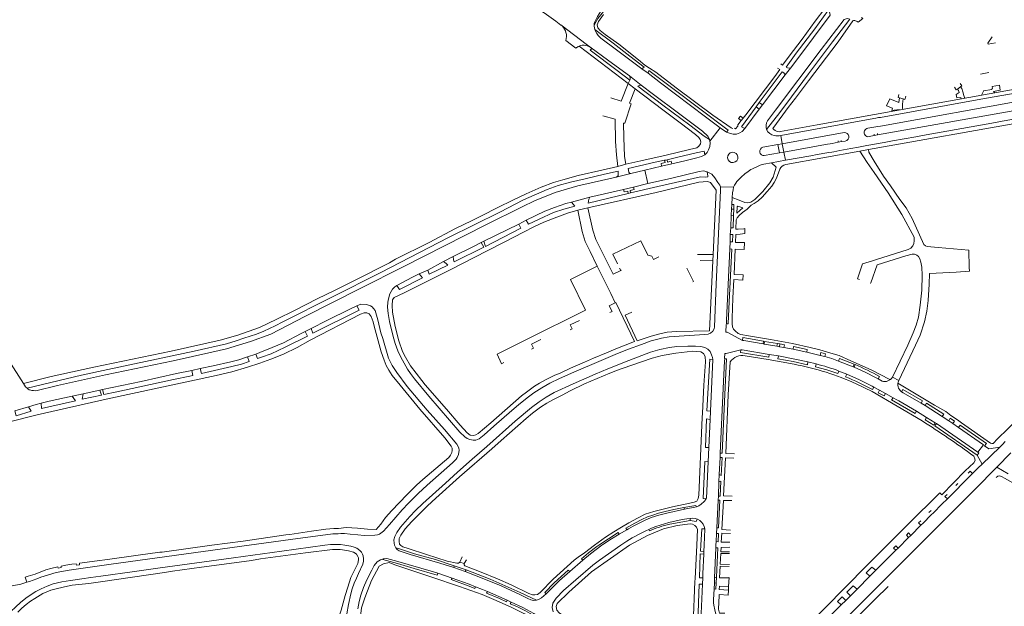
# Model space of a CAD drawing. Extents: x 145000 to 155000, y 457500 to 470000.
# Tile 165 of 256: x 153285 to 153865, y 461964 to 462310. Entities that reach past the tile are written whole.
import ezdxf

# ---------------------------------------------------------------- set-up
doc = ezdxf.new("R2010")
doc.units = 0
doc.header["$LTSCALE"] = 0.2
doc.header["$MEASUREMENT"] = 0
doc.layers.add('kant verharding', color=252, linetype='Continuous', lineweight=0)

msp = doc.modelspace()

# ---------------------------------------------------------------- linework, layer by layer
at = {"layer": 'kant verharding', "lineweight": 0}
for p, q in [((153606.95, 462297.33), (153612.93, 462292.8)), ((153614.78, 462293.94), (153643.64, 462271.92)), ((153655.42, 462277.96), (153651.83, 462280.63)), ((153739.26, 462280.92), (153736.13, 462277)), ((153644.54, 462276.38), (153651.42, 462270.95)), ((153736.13, 462277), (153722.84, 462259.31)), ((153851.11, 462277.39), (153856.06, 462278.35)), ((153643.64, 462271.92), (153644.6, 462273.93)), ((153643.64, 462271.92), (153647.74, 462268.86)), ((153755.01, 462247.58), (153894.06, 462272.69)), ((153837.54, 462268.72), (153839.38, 462270.01)), ((153895.71, 462265.62), (153793.37, 462247.1)), ((153803.5, 462263.49), (153805.68, 462262.84)), ((153851.42, 462262.67), (153872.77, 462266.49)), ((153858.91, 462267.33), (153859.61, 462266.47)), ((153868.3, 462265.67), (153861.33, 462264.41)), ((153719.02, 462258.16), (153720.93, 462260.73)), ((153719.02, 462258.16), (153720.91, 462256.76)), ((153722.84, 462259.31), (153720.91, 462256.76)), ((153720.93, 462260.73), (153722.84, 462259.31)), ((153896.81, 462260.68), (153790.59, 462241.67)), ((153851.42, 462262.67), (153792.23, 462252.02)), ((153710.22, 462250.17), (153711.34, 462251.57)), ((153720.91, 462256.76), (153712.38, 462245.4)), ((153725.24, 462244.81), (153733.08, 462254.92)), ((153725.74, 462249.92), (153730.52, 462256.18)), ((153734.8, 462253.55), (153728.87, 462245.49)), ((153898.79, 462253.35), (153785.3, 462233)), ((153791.15, 462251.87), (153789.57, 462251.52)), ((153792.23, 462252.02), (153791.15, 462251.87)), ((153697.94, 462245.91), (153691.75, 462238.09)), ((153701.56, 462243.27), (153697.94, 462245.91)), ((153733.49, 462243.7), (153755.01, 462247.58)), ((153788.38, 462251.33), (153733.57, 462241.4)), ((153789.47, 462246.34), (153784.91, 462245.6)), ((153789.57, 462251.52), (153788.38, 462251.33)), ((153790.6, 462246.65), (153789.47, 462246.34)), ((153792.19, 462246.9), (153790.6, 462246.65)), ((153793.37, 462247.1), (153792.19, 462246.9)), ((153817.08, 462241.37), (153859.97, 462249.05)), ((153863.83, 462249.7), (153859.97, 462249.05)), ((153863.83, 462249.7), (153869.62, 462250.71)), ((153733.57, 462241.4), (153734.43, 462236.5)), ((153770.84, 462243.04), (153734.43, 462236.5)), ((153785.57, 462240.66), (153788.64, 462241.29)), ((153788.64, 462241.29), (153788.65, 462242.07)), ((153788.64, 462241.29), (153790.59, 462241.67)), ((153790.59, 462241.67), (153790.53, 462242.44)), ((153799.33, 462238.1), (153813.14, 462240.56)), ((153817.08, 462241.37), (153813.14, 462240.56)), ((153691.56, 462239.01), (153691.75, 462238.09)), ((153731.93, 462236.05), (153723.06, 462234.38)), ((153734.43, 462236.5), (153731.93, 462236.05)), ((153732.91, 462231.18), (153731.93, 462236.05)), ((153735.43, 462231.6), (153734.43, 462236.5)), ((153759.87, 462236.02), (153735.43, 462231.6)), ((153761.06, 462236.25), (153759.87, 462236.02)), ((153762.65, 462236.5), (153761.06, 462236.25)), ((153762.65, 462236.5), (153763.82, 462236.71)), ((153763.82, 462236.71), (153767.42, 462237.45)), ((153767.42, 462237.45), (153767.28, 462238.25)), ((153769.38, 462237.72), (153767.42, 462237.45)), ((153769.05, 462238.45), (153769.38, 462237.72)), ((153769.38, 462237.72), (153771.57, 462238.09)), ((153774.73, 462233.67), (153779.28, 462234.53)), ((153784.29, 462235.41), (153779.28, 462234.53)), ((153784.29, 462235.41), (153794.36, 462237.2)), ((153799.33, 462238.1), (153794.36, 462237.2)), ((153723.87, 462229.52), (153732.91, 462231.18)), ((153732.91, 462231.18), (153735.43, 462231.6)), ((153735.43, 462231.6), (153736.27, 462226.71)), ((153736.27, 462226.71), (153751.33, 462229.44)), ((153780.05, 462232.05), (153736.57, 462224.26)), ((153754.99, 462230.06), (153751.33, 462229.44)), ((153754.99, 462230.06), (153760.78, 462231.11)), ((153760.78, 462231.11), (153761.94, 462231.37)), ((153761.94, 462231.37), (153763.54, 462231.61)), ((153763.54, 462231.61), (153764.71, 462231.79)), ((153764.71, 462231.79), (153768.32, 462232.5)), ((153774.73, 462233.67), (153768.32, 462232.5)), ((153785.3, 462233), (153780.05, 462232.05)), ((153780.05, 462232.05), (153784.43, 462225.4)), ((153785.4, 462231.48), (153785.3, 462233)), ((153788.57, 462226.2), (153785.4, 462231.48)), ((153637.55, 462223.16), (153642.32, 462224.42)), ((153663.39, 462223.27), (153653.5, 462220.9)), ((153669.36, 462224.73), (153663.39, 462223.27)), ((153665.12, 462226.77), (153666.65, 462227.06)), ((153665.12, 462226.77), (153665.14, 462226.67)), ((153665.14, 462226.67), (153666.67, 462226.98)), ((153666.67, 462226.98), (153666.65, 462227.06)), ((153720.65, 462223.51), (153716.92, 462221.77)), ((153728.17, 462225.3), (153723.55, 462224.4)), ((153736.27, 462226.71), (153728.17, 462225.3)), ((153784.43, 462225.4), (153788.46, 462219.47)), ((153788.57, 462226.2), (153794.07, 462217.47)), ((153653.5, 462220.9), (153645.29, 462218.88)), ((153655.36, 462212.97), (153653.5, 462220.9)), ((153731.14, 462216.22), (153732.94, 462221.46)), ((153641.04, 462209.58), (153646.79, 462210.99)), ((153646.79, 462210.99), (153655.36, 462212.97)), ((153697.98, 462211.15), (153705.71, 462210.97)), ((153621.06, 462204.92), (153641.04, 462209.58)), ((153643.71, 462207.19), (153645.18, 462207.48)), ((153610.35, 462202.13), (153621.06, 462204.92)), ((153704.62, 462198.01), (153704.74, 462200.74)), ((153704.74, 462200.74), (153704.92, 462204.87)), ((153614.05, 462197.31), (153619.87, 462198.69)), ((153704.12, 462187.01), (153704.45, 462194.32)), ((153704.45, 462194.32), (153704.62, 462198.01)), ((153704.45, 462194.32), (153705.64, 462194.26)), ((153704.62, 462198.01), (153705.85, 462198.02)), ((153705.85, 462198.02), (153705.64, 462194.26)), ((153558.75, 462179.1), (153579.24, 462189.2)), ((153579.24, 462189.2), (153583.65, 462191.48)), ((153703.71, 462178.7), (153703.85, 462183.06)), ((153703.85, 462183.06), (153704.12, 462187.01)), ((153557.25, 462178.32), (153558.75, 462179.1)), ((153703.51, 462174.55), (153703.71, 462178.7)), ((153712.2, 462178.37), (153712.02, 462174.26)), ((153684.51, 462171.16), (153693.69, 462171.16)), ((153693.69, 462171.16), (153693.53, 462167.44)), ((153525.79, 462162.07), (153535.05, 462167.09)), ((153535.05, 462167.09), (153540.73, 462169.97)), ((153686.19, 462167.7), (153693.53, 462167.44)), ((153520.74, 462159.8), (153525.79, 462162.07)), ((153633.43, 462148.18), (153625.49, 462164.4)), ((153639.39, 462161.84), (153638.7, 462163.23)), ((153639.39, 462161.84), (153639.7, 462161.99)), ((153711.34, 462159.2), (153711.21, 462156.21)), ((153633.43, 462148.18), (153636.08, 462142.76)), ((153701.24, 462125.54), (153701.47, 462130.07)), ((153453.52, 462125.94), (153457.03, 462127.71)), ((153701.98, 462125.49), (153701.24, 462125.54)), ((153701.98, 462125.49), (153711.04, 462120.66)), ((153711.04, 462120.66), (153711.77, 462120.53)), ((153711.77, 462120.53), (153723.18, 462118.57)), ((153723.18, 462118.57), (153723.84, 462118.48)), ((153723.84, 462118.48), (153731.33, 462117.16)), ((153731.61, 462118.78), (153731.33, 462117.16)), ((153733.08, 462118.55), (153731.61, 462118.78)), ((153733.08, 462118.55), (153732.82, 462116.93)), ((153419.61, 462110.92), (153424.52, 462112.63)), ((153700.49, 462110.04), (153700.65, 462113.03)), ((153700.65, 462113.03), (153701.39, 462113)), ((153701.39, 462113), (153710.12, 462115.16)), ((153710.12, 462115.16), (153710.86, 462115.09)), ((153710.86, 462115.09), (153726.76, 462112.4)), ((153726.76, 462112.4), (153732.19, 462111.47)), ((153731.33, 462117.16), (153732.82, 462116.93)), ((153732.82, 462116.93), (153735.38, 462116.45)), ((153735.38, 462116.45), (153740.83, 462115.4)), ((153748.87, 462113.7), (153740.83, 462115.4)), ((153748.87, 462113.7), (153756.68, 462111.85)), ((153693.63, 462109.48), (153692.1, 462078.89)), ((153749.54, 462107.97), (153754.41, 462106.77)), ((153759.41, 462111.13), (153756.68, 462111.85)), ((153776.12, 462105.15), (153767.58, 462108.46)), ((153386.73, 462102.98), (153391.73, 462104.02)), ((153767.77, 462102.62), (153772.45, 462100.77)), ((153776.12, 462105.15), (153776.72, 462104.91)), ((153777.32, 462106.42), (153776.72, 462104.91)), ((153771.77, 462099.27), (153772.45, 462100.77)), ((153789.78, 462098.53), (153790.92, 462098.02)), ((153790.92, 462098.02), (153791.62, 462099.42)), ((153790.92, 462098.02), (153793.23, 462096.72)), ((153799.28, 462099.03), (153803.04, 462096.94)), ((153316.31, 462087.84), (153322.8, 462089.25)), ((153322.8, 462089.25), (153332.58, 462091.35)), ((153332.58, 462091.35), (153334.29, 462091.72)), ((153787.31, 462093.67), (153788.38, 462093.15)), ((153787.38, 462093.69), (153787.33, 462093.71)), ((153788.38, 462093.15), (153787.57, 462091.68)), ((153791.71, 462091.34), (153788.38, 462093.15)), ((153791.71, 462091.34), (153795.25, 462089.38)), ((153795.25, 462089.38), (153799.69, 462086.92)), ((153804.65, 462090.45), (153805.65, 462089.85)), ((153805.65, 462089.85), (153816.14, 462083.65)), ((153799.69, 462086.92), (153801.88, 462085.66)), ((153816.14, 462083.65), (153818.53, 462082.23)), ((153282.51, 462079.21), (153290.63, 462081.62)), ((153692.1, 462078.89), (153691.91, 462074.16)), ((153813.44, 462078.94), (153819.44, 462075.26)), ((153818.53, 462082.23), (153828.68, 462075.86)), ((153691.91, 462074.16), (153691.21, 462057.59)), ((153819.44, 462075.26), (153824.56, 462072.03)), ((153824.56, 462072.03), (153825.16, 462071.62)), ((153828.68, 462075.86), (153832.42, 462073.37)), ((153832.42, 462073.37), (153834.91, 462071.71)), ((153849.61, 462054.73), (153825.16, 462071.62)), ((153834.91, 462071.71), (153838.23, 462069.42)), ((153838.23, 462069.42), (153853, 462059.05)), ((153864.03, 462059.36), (153865.7, 462061.05)), ((153691.21, 462057.59), (153690.78, 462049.09)), ((153853, 462059.05), (153849.61, 462054.73)), ((153849.61, 462054.73), (153850.21, 462054.28)), ((153852.14, 462047.84), (153862.48, 462057.86)), ((153868.99, 462054.45), (153860.77, 462046.01)), ((153862.48, 462057.86), (153864.03, 462059.36)), ((153690.78, 462049.09), (153689.83, 462027.81)), ((153697.32, 462041.6), (153697.8, 462051.72)), ((153697.8, 462051.72), (153697.92, 462054.22)), ((153850.21, 462054.28), (153849.21, 462052.99)), ((153852.14, 462047.84), (153849.21, 462052.99)), ((153846.52, 462042.28), (153848.09, 462043.84)), ((153848.09, 462043.84), (153849.77, 462045.52)), ((153849.77, 462045.52), (153852.14, 462047.84)), ((153860.77, 462046.01), (153855.11, 462040.2)), ((153867.4, 462042.12), (153860.77, 462046.01)), ((153696.83, 462028.98), (153697.13, 462037.28)), ((153697.13, 462037.28), (153697.32, 462041.6)), ((153839.24, 462034.99), (153845.23, 462041)), ((153845.23, 462041), (153846.52, 462042.28)), ((153855.11, 462040.2), (153853.43, 462038.51)), ((153832.87, 462028.58), (153837.95, 462033.69)), ((153836.58, 462035.14), (153837.88, 462036.37)), ((153837.95, 462033.69), (153839.24, 462034.99)), ((153695.91, 462010.22), (153696.66, 462026.63)), ((153696.66, 462026.63), (153696.83, 462028.98)), ((153828.44, 462024.13), (153831.65, 462027.37)), ((153831.65, 462027.37), (153832.87, 462028.58)), ((153676.55, 462022.17), (153676.81, 462021.2)), ((153683.97, 462022.6), (153676.81, 462021.2)), ((153820.74, 462019.29), (153822.03, 462020.53)), ((153823.43, 462019.16), (153828.44, 462024.13)), ((153668.17, 462012.38), (153680.16, 462014.67)), ((153680.21, 462015.75), (153678.2, 462015.52)), ((153680.16, 462014.67), (153680.21, 462015.75)), ((153817.35, 462013.06), (153822.13, 462017.88)), ((153822.13, 462017.88), (153823.43, 462019.16)), ((153642.89, 462009.1), (153638.51, 462006.51)), ((153657.41, 462010.07), (153655.82, 462009.31)), ((153655.82, 462009.31), (153656.19, 462008.47)), ((153684.06, 462000), (153684.47, 462009.21)), ((153695.76, 462006.92), (153695.91, 462010.22)), ((153810.13, 462005.84), (153816.12, 462011.8)), ((153816.12, 462011.8), (153817.35, 462013.06)), ((153639.47, 462000), (153643.01, 462002.45)), ((153655.14, 462005.83), (153644.4, 462000)), ((153695.55, 462002.23), (153695.76, 462006.92)), ((153802.62, 461998.33), (153808.86, 462004.55)), ((153808.86, 462004.55), (153810.13, 462005.84)), ((153506.83, 461998.52), (153506.22, 462000)), ((153683.18, 461980.14), (153684.06, 462000)), ((153688.34, 461996.31), (153688.51, 462000)), ((153694.61, 461980.85), (153695.33, 461998.55)), ((153695.33, 461998.55), (153695.42, 462000)), ((153695.42, 462000), (153695.55, 462002.23)), ((153801.33, 461997.04), (153802.62, 461998.33)), ((153545.9, 461993.18), (153544.55, 461990.07)), ((153547.1, 461989.3), (153548.46, 461991.5)), ((153617.02, 461991.29), (153609.29, 461984.56)), ((153687.75, 461983.41), (153688.27, 461994.77)), ((153688.27, 461994.77), (153688.34, 461996.31)), ((153697.92, 461988.94), (153698.22, 461995.11)), ((153698.22, 461995.11), (153703.43, 461995.2)), ((153703.45, 461996.07), (153698.28, 461996.22)), ((153541.12, 461986.93), (153541.32, 461987.97)), ((153547.8, 461984.48), (153541.12, 461986.93)), ((153548.33, 461985.59), (153541.32, 461987.97)), ((153547.1, 461989.3), (153544.55, 461990.07)), ((153547.8, 461984.48), (153548.33, 461985.59)), ((153697.85, 461987.67), (153703.27, 461987.4)), ((153703.3, 461988.63), (153697.92, 461988.94)), ((153789.52, 461985.23), (153786.07, 461981.75)), ((153289.68, 461978.16), (153288.7, 461981.25)), ((153531.68, 461983.48), (153540.07, 461980.69)), ((153687.64, 461980.9), (153687.49, 461977.12)), ((153687.75, 461983.41), (153687.64, 461980.9)), ((153694.5, 461977.65), (153694.61, 461980.85)), ((153694.61, 461980.85), (153695.7, 461981.14)), ((153695.55, 461977.79), (153695.7, 461981.14)), ((153702.82, 461975.73), (153703.14, 461980.92)), ((153778.45, 461974.14), (153786.07, 461981.75)), ((153693.94, 461967.77), (153694.36, 461974.25)), ((153694.36, 461974.25), (153694.5, 461977.65)), ((153695.55, 461977.79), (153694.5, 461977.65)), ((153697.33, 461973.98), (153697.4, 461975.97)), ((153697.33, 461973.98), (153702.69, 461973.59)), ((153697.4, 461975.97), (153702.82, 461975.73)), ((153702.51, 461970.69), (153702.69, 461973.59)), ((153702.69, 461973.59), (153702.82, 461975.73)), ((153778.45, 461974.14), (153774.61, 461970.3)), ((153560.82, 461972.71), (153572.41, 461967.65)), ((153572.41, 461967.65), (153574.9, 461966.53)), ((153771.84, 461967.53), (153769.13, 461964.81)), ((153771.84, 461967.53), (153774.61, 461970.3)), ((153761.33, 461956.99), (153769.13, 461964.81))]:
    msp.add_line(p, q, dxfattribs=at)
at = {"layer": 'kant verharding', "lineweight": 0, "flags": 128}
for points in [[(153623.72, 462306.28), (153623.74, 462307.22), (153624.22, 462308.72), (153625.6, 462311.4), (153627.71, 462314.54), (153631.37, 462319.08), (153635.16, 462323.55), (153640.33, 462329.22), (153644.83, 462333.73), (153651.98, 462339.77), (153657.85, 462343.94), (153663.31, 462346.67)], [(153663.31, 462346.67), (153663.51, 462345.34), (153659.67, 462343.53), (153651.25, 462337.95), (153647.39, 462334.44), (153643.25, 462330.47), (153637.43, 462324.08), (153636, 462322.62), (153630.08, 462315.59), (153625.93, 462310.18), (153623.72, 462306.28)], [(153561.49, 462324.99), (153575.09, 462322.18), (153581.5, 462320.24), (153588.57, 462316.98), (153594.26, 462313.52), (153601.05, 462308.63), (153604.07, 462306.35), (153604.76, 462305.83), (153618.93, 462295.19), (153634.52, 462283.83), (153644.54, 462276.38)], [(153733.57, 462283.52), (153734.6, 462282.7), (153738.46, 462288.15), (153746.21, 462298.16), (153753.81, 462308.66), (153759.43, 462316.1), (153758.53, 462316.96)], [(153629.16, 462312.53), (153626.25, 462308.45), (153625.48, 462306.48), (153625.95, 462304.81), (153627.3, 462303.17), (153630.21, 462300.89)], [(153770.82, 462309.6), (153757.41, 462291.9), (153730.52, 462256.18)], [(153733.08, 462254.92), (153739.79, 462264.03), (153749.95, 462277.67), (153764.07, 462296.44), (153774.26, 462309.86), (153772.94, 462310.17), (153772.01, 462310.09), (153770.82, 462309.6)], [(153739.26, 462280.92), (153737.51, 462281.09), (153736.75, 462281.55), (153742.72, 462289.74), (153753.55, 462304.09), (153761.27, 462314.83), (153762.35, 462314.14), (153762.58, 462312.11)], [(153762.58, 462312.11), (153742.99, 462285.86), (153739.26, 462280.92)], [(153778.6, 462308.41), (153779.15, 462308.13), (153781.82, 462310.2), (153781.03, 462310.84)], [(153624.15, 462303.74), (153623.71, 462305.76), (153623.72, 462306.28)], [(153651.83, 462280.63), (153636.9, 462291.72), (153627.69, 462298.62), (153626.02, 462300.26), (153625.21, 462301.42), (153624.18, 462303.56), (153624.15, 462303.74)], [(153624.15, 462303.74), (153634.89, 462295.79), (153644.65, 462288.02), (153653.21, 462281.57), (153651.83, 462280.63)], [(153734.8, 462253.55), (153737.92, 462257.73), (153742.25, 462263.25), (153749.87, 462273.58), (153767.44, 462296.59), (153775.95, 462308.81), (153776.47, 462309.1), (153777.24, 462309.1), (153778.6, 462308.41)], [(153630.21, 462300.89), (153638.3, 462295.07), (153649.71, 462285.88), (153653.6, 462282.85), (153656.37, 462280.93), (153659.95, 462278.54), (153672.04, 462269.41), (153693.66, 462253.27), (153704.44, 462245.87)], [(153859.98, 462295.95), (153855.6, 462295.16), (153855.57, 462295.69), (153858.1, 462299.44)], [(153644.6, 462273.93), (153637.26, 462279.53), (153621.37, 462291.52), (153622.23, 462292.66)], [(153711.34, 462251.57), (153712.93, 462253.54), (153730.02, 462276.06), (153732.94, 462280.27), (153731.64, 462281.03)], [(153644.54, 462276.38), (153644.81, 462275.38), (153644.85, 462274.49), (153644.6, 462273.93)], [(153655.42, 462277.96), (153655.8, 462279.54), (153669.24, 462269.67), (153685.85, 462257.07), (153702.64, 462244.46), (153701.56, 462243.27)], [(153697.94, 462245.91), (153689.31, 462252.36), (153662.78, 462272.44), (153655.42, 462277.96)], [(153720.93, 462260.73), (153734.37, 462278.85), (153735.38, 462278.28), (153736.13, 462277)], [(153643.64, 462271.92), (153639.55, 462261.56), (153633.53, 462263.53)], [(153691.56, 462239.01), (153688.4, 462241), (153679.97, 462247.4), (153664.07, 462259.25), (153649.37, 462270.44), (153650.18, 462270.86), (153651.42, 462270.95)], [(153651.42, 462270.95), (153658.54, 462265.44), (153673.39, 462254.52), (153687.42, 462243.92), (153690.61, 462240.98), (153691.34, 462239.66), (153691.56, 462239.01)], [(153835.76, 462269.78), (153836.8, 462268.21), (153837.54, 462268.72)], [(153839.1, 462272.04), (153840.25, 462270.61), (153839.38, 462270.01)], [(153841.88, 462263.16), (153841.44, 462264.88), (153840.78, 462267.12), (153840.08, 462269.03), (153839.38, 462270.01)], [(153857.79, 462268.88), (153858.26, 462268.97), (153858.04, 462270.22), (153862.28, 462271.05), (153862.78, 462267.96), (153858.91, 462267.33)], [(153647.74, 462268.86), (153644.47, 462260.3), (153645.43, 462260), (153641.84, 462248.54), (153640.92, 462248.67), (153641.09, 462240.25), (153641.53, 462229.02), (153642.32, 462224.42)], [(153642.32, 462224.42), (153651.18, 462226.5), (153666.07, 462229.84), (153679.89, 462233.15), (153684.09, 462234.11), (153685.37, 462234.97), (153686.23, 462236.33), (153686.41, 462237.64), (153686.14, 462238.92), (153685.4, 462240.1), (153683.33, 462241.99), (153674.24, 462248.89), (153664.03, 462256.52), (153647.74, 462268.86)], [(153803.3, 462256.3), (153803.25, 462256.7), (153798.91, 462255.97), (153799.39, 462257.5), (153795.89, 462258.81), (153797.78, 462262.88), (153803.17, 462260.84), (153803.5, 462263.49)], [(153803.14, 462265.53), (153802.64, 462263.75), (153803.5, 462263.49)], [(153805.68, 462262.84), (153806.66, 462262.55), (153807.25, 462264.53)], [(153837.54, 462268.72), (153838.13, 462267.86), (153838.63, 462266.64), (153836.74, 462265.57), (153837.32, 462263.46), (153839.51, 462263.8), (153839.69, 462262.8)], [(153852.88, 462267.61), (153852.89, 462267.53), (153851.69, 462265.04)], [(153852.88, 462267.61), (153857.85, 462268.49), (153857.79, 462268.88)], [(153712.38, 462245.4), (153710.35, 462246.52), (153719.02, 462258.16)], [(153805.41, 462256.68), (153805.31, 462257.54), (153805.33, 462259.7), (153805.68, 462262.84)], [(153165.79, 462257.06), (153181.84, 462238.14), (153235.78, 462175.3), (153236.3, 462174.86), (153237.23, 462174.38), (153239.17, 462174.14), (153240.19, 462174.44), (153241.65, 462175.17), (153243.73, 462172.5), (153243.39, 462171.65), (153242.99, 462170.23), (153242.88, 462168.72), (153242.88, 462167.23), (153243.18, 462165.86), (153244.16, 462163.99), (153279.04, 462108.83), (153287.68, 462095.31)], [(153637.55, 462223.16), (153636.78, 462229.85), (153636.34, 462237.74), (153636.09, 462250.93), (153628.79, 462253)], [(153711.34, 462251.57), (153709.9, 462252.73), (153708.77, 462251.33), (153710.22, 462250.17)], [(153704.44, 462245.87), (153705.17, 462245.41), (153705.17, 462245.56)], [(153706.28, 462245.69), (153706.89, 462245.34), (153708.29, 462246.89), (153708.24, 462247.71), (153710.22, 462250.17)], [(153712.38, 462245.4), (153710.79, 462243.64), (153709.49, 462242.86), (153707.49, 462242.21), (153705.52, 462242.17), (153703.39, 462242.61), (153701.56, 462243.27)], [(153691.75, 462238.09), (153691.97, 462237.03), (153691.78, 462234.93), (153691.1, 462232.85), (153690.24, 462231.35), (153689.14, 462230.11), (153688.86, 462229.93)], [(153666.65, 462227.06), (153672.91, 462228.6), (153683.75, 462231.17), (153688.44, 462232.14), (153688.86, 462229.93)], [(153688.86, 462229.93), (153686.85, 462228.9), (153684.09, 462228.15), (153677.04, 462226.45), (153669.36, 462224.73)], [(153576.18, 462203.54), (153583.73, 462207.05), (153592.49, 462210.81), (153599.83, 462213.62), (153605.24, 462215.31), (153614.32, 462217.8), (153628.22, 462220.95), (153637.55, 462223.16)], [(153645.29, 462218.88), (153644.52, 462219.16), (153644.05, 462219.83), (153643.71, 462221.8), (153659.58, 462225.58), (153665.12, 462226.77)], [(153665.14, 462226.67), (153665.4, 462225.38), (153663.15, 462224.83), (153663.39, 462223.27)], [(153669.36, 462224.73), (153668.96, 462226.28), (153666.88, 462225.7), (153666.67, 462226.98)], [(153728.17, 462225.3), (153730.93, 462222.65), (153729.15, 462216.78)], [(153637.81, 462217.82), (153637.82, 462220.35), (153629.68, 462218.54), (153618.38, 462215.8), (153609.74, 462213.83), (153602.43, 462211.81), (153596.07, 462209.61), (153582.1, 462203.35), (153568.12, 462196.17), (153538.02, 462181.18), (153497.99, 462160.61), (153440.4, 462131.55), (153435.93, 462129.18), (153432.56, 462127.64), (153429.1, 462126.17), (153424.82, 462124.42), (153417.42, 462122.02), (153412.82, 462120.3), (153407.14, 462118.64), (153388.27, 462114.36), (153337.25, 462103.46), (153321.77, 462100.21), (153289.77, 462092.44)], [(153645.29, 462218.88), (153636.59, 462216.83), (153623.65, 462213.91), (153614.1, 462211.64), (153600.73, 462207.68), (153588.6, 462202.86), (153581.25, 462199.37), (153559.83, 462188.68), (153511.18, 462163.98), (153486.23, 462151.46), (153453.26, 462134.65), (153433.27, 462124.38), (153421.31, 462119.97), (153407.17, 462115.7), (153398.6, 462113.71), (153375.77, 462108.59), (153336, 462100.33), (153307.62, 462094.09), (153295, 462091.02), (153293.55, 462091.07), (153292.67, 462091.15), (153291.94, 462091.32), (153291.12, 462091.63), (153290.32, 462092.04), (153289.77, 462092.44)], [(153645.18, 462207.48), (153661.21, 462211.22), (153686.3, 462216.93), (153689.5, 462216.83), (153690.54, 462216.93), (153690.69, 462217.35), (153690.31, 462220.02)], [(153655.36, 462212.97), (153668.72, 462215.99), (153685.55, 462220.08), (153688.1, 462220.46), (153690.31, 462220.02)], [(153690.31, 462220.02), (153692.96, 462218.56), (153694.72, 462216.42), (153696.51, 462213.56), (153697.63, 462212.07), (153697.98, 462211.15)], [(153704.92, 462204.87), (153709.08, 462203.27), (153712.37, 462201.86), (153714.07, 462201.64), (153715.97, 462202.1), (153718.35, 462203.58), (153722.95, 462208.34), (153727.13, 462213.47), (153729.15, 462216.78)], [(153788.46, 462219.47), (153796.77, 462207.66), (153804.83, 462194.76), (153812.02, 462181.55), (153812.13, 462179.26), (153811.91, 462177.7), (153811.33, 462176.31), (153810.13, 462175.02), (153808.51, 462174.26), (153789.33, 462168.19), (153787.51, 462167.55), (153781.75, 462165.71), (153778.73, 462156.82), (153779.9, 462156.43)], [(153803.04, 462096.94), (153812.96, 462117.81), (153815.62, 462123.77), (153818.18, 462131.59), (153819.48, 462137.9), (153820.3, 462144.07), (153821, 462153.87), (153821.23, 462159.96), (153836.77, 462160.93), (153844.74, 462161.5), (153844.58, 462163.62), (153844.24, 462173.78), (153826.27, 462175.42), (153819.73, 462175.94), (153818.75, 462176.33), (153817.83, 462177.21), (153815.27, 462182.73), (153810.97, 462192.47), (153807.34, 462198.66), (153803.67, 462203.72), (153798.22, 462211.62), (153794.07, 462217.47)], [(153697.98, 462211.15), (153698.11, 462210.84), (153698.07, 462209), (153695.61, 462153.82), (153694.59, 462128.61), (153694.3, 462127.43), (153693.57, 462126.15), (153692.21, 462124.96), (153690.77, 462124.36), (153688.64, 462124.14), (153667.89, 462122.67), (153663.35, 462122), (153661.1, 462121.45), (153657.26, 462120.3), (153651.58, 462118.31), (153643.92, 462115.48), (153637.5, 462112.89), (153627.88, 462108.91), (153611.72, 462101.93), (153603.35, 462098.19), (153597.51, 462095.5), (153592.81, 462092.81), (153588.12, 462089.72), (153584.2, 462086.81), (153579.09, 462082.7)], [(153693.69, 462171.16), (153695.59, 462209.15), (153692.23, 462213.73), (153690.43, 462214.24), (153685.35, 462213.85), (153660.2, 462207.82), (153619.87, 462198.69)], [(153645.18, 462207.48), (153644.87, 462208.9), (153647.15, 462209.46), (153646.79, 462210.99)], [(153704.92, 462204.87), (153705.14, 462207.65), (153705.49, 462209.34), (153705.71, 462210.97)], [(153705.71, 462210.97), (153706.3, 462212.15), (153707.08, 462213.3)], [(153712.4, 462183.75), (153712.42, 462186.63), (153711.83, 462186.46), (153708.54, 462186.22), (153707.12, 462186.24), (153707.29, 462191.74), (153707.8, 462192.91), (153708.99, 462194.23), (153711.04, 462195.92), (153713.81, 462198), (153716.09, 462200.23), (153717.87, 462201.3), (153720.2, 462202.78), (153722.54, 462205.06), (153725.61, 462208.37), (153728.21, 462211.46), (153729.75, 462213.66), (153731.14, 462216.22)], [(153621.06, 462204.92), (153620.48, 462203.91), (153620.14, 462201.41), (153643.71, 462207.19)], [(153641.04, 462209.58), (153641.43, 462208.12), (153643.47, 462208.54), (153643.71, 462207.19)], [(153557.83, 462194.15), (153566.62, 462198.72), (153576.18, 462203.54)], [(153583.65, 462191.48), (153594.56, 462196.76), (153600.25, 462198.96), (153606.95, 462201.22), (153610.35, 462202.13)], [(153583.65, 462191.48), (153584.99, 462189.04), (153591.23, 462191.99), (153599.72, 462195.92), (153605.89, 462197.9), (153612.32, 462199.69), (153610.35, 462202.13)], [(153705.85, 462198.02), (153705.9, 462200.66), (153704.74, 462200.74)], [(153707.68, 462195.66), (153711.29, 462198.72), (153708.31, 462199.78), (153707.98, 462199.39), (153707.68, 462195.66)], [(153471.18, 462150.29), (153483.41, 462156.34), (153503.12, 462166.34), (153506.73, 462168.5), (153526.52, 462178.38), (153542.06, 462186.48), (153551.5, 462191.01), (153557.83, 462194.15)], [(153614.05, 462197.31), (153608.04, 462195.66), (153601.65, 462193.3), (153594.07, 462190.35), (153588.2, 462187.45), (153582.16, 462184.33), (153571.09, 462178.76), (153560.75, 462173.44), (153538.82, 462162.29), (153527.55, 462156.43), (153511.76, 462148.68), (153506.02, 462146), (153504.88, 462144.54), (153504.78, 462141.28), (153504.86, 462137.27), (153506.46, 462128.93), (153508.7, 462120.33), (153510.94, 462114.05), (153512.56, 462110.82), (153515.47, 462105.64), (153522.29, 462097.13), (153524.2, 462094.45), (153536.67, 462080.13), (153544.77, 462070.68), (153548.96, 462066.12), (153550.78, 462064.9)], [(153625.49, 462164.4), (153621.32, 462173.05), (153618.39, 462178.89), (153616.71, 462184.71), (153614.05, 462197.31)], [(153619.87, 462198.69), (153622.89, 462185.66), (153624.71, 462180.14), (153634.83, 462159.63), (153639.39, 462161.84)], [(153705.64, 462194.26), (153705.44, 462186.87), (153704.12, 462187.01)], [(153558.75, 462179.1), (153559.67, 462176), (153580.61, 462186.74), (153579.24, 462189.2)], [(153703.85, 462183.06), (153705.31, 462183.08), (153705.07, 462178.64), (153703.71, 462178.7)], [(153712.2, 462178.37), (153706.9, 462178.37), (153707.16, 462182.94), (153709.66, 462183.19), (153712.33, 462183.67), (153712.4, 462183.75)], [(153540.73, 462169.97), (153540.82, 462168.2), (153541.35, 462166.83), (153558.72, 462175.47), (153557.25, 462178.32)], [(153540.73, 462169.97), (153552.27, 462175.83), (153557.25, 462178.32)], [(153637.52, 462165.65), (153634.74, 462171.35), (153651.14, 462179.37), (153655.28, 462170.88), (153657.68, 462170.29), (153658.67, 462168.23), (153661.8, 462169.94)], [(153703.51, 462174.55), (153704.84, 462174.4), (153704.1, 462162.95), (153703.01, 462139.24), (153702.67, 462130.35), (153701.55, 462130.34)], [(153701.55, 462130.34), (153701.56, 462132.63), (153703.51, 462174.55)], [(153711.34, 462159.2), (153706.04, 462159.37), (153706.73, 462174.46), (153712.02, 462174.26)], [(153786.35, 462154.23), (153786.6, 462154.51), (153790.25, 462165.15), (153807.24, 462170.52), (153810.99, 462171.53), (153812.39, 462171.42), (153813.67, 462170.84), (153814.72, 462169.97), (153815.53, 462168.65), (153816.08, 462166.81), (153816.54, 462163.7), (153816.78, 462159.13), (153816.56, 462150.16), (153816.1, 462145), (153815.64, 462141.34), (153814.62, 462134.37), (153813.32, 462129.59), (153811.49, 462125.07), (153808.35, 462117.88), (153799.28, 462099.03)], [(153525.79, 462162.07), (153526.63, 462159.58), (153537.45, 462164.93), (153536.55, 462165.96), (153535.05, 462167.09)], [(153693.53, 462167.44), (153691.59, 462126.38), (153672.23, 462125.87), (153666.71, 462125.41), (153662.36, 462124.59), (153657.2, 462123.22), (153651.29, 462121.28), (153648.93, 462120.46), (153641.86, 462135.52), (153645.78, 462137.35)], [(153507.49, 462153.07), (153516.64, 462157.83), (153520.74, 462159.8)], [(153507.49, 462153.07), (153509.11, 462150.63), (153522.62, 462157.52), (153520.74, 462159.8)], [(153570.58, 462107.56), (153569.22, 462106.89), (153566.63, 462112.63), (153583.87, 462121.11), (153618.61, 462138.43), (153609.71, 462156.44), (153625.49, 462164.4)], [(153678.32, 462163.15), (153682.15, 462155.37), (153681.74, 462155.17)], [(153508.15, 462114.59), (153506.52, 462118.75), (153505.31, 462123.01), (153503.25, 462131.75), (153502.4, 462136.59), (153502.05, 462140.14), (153502.2, 462143.1), (153502.57, 462145.18), (153503.48, 462148.17), (153504.99, 462150.76), (153506.32, 462152.2), (153507.49, 462153.07)], [(153714.47, 462123.3), (153710.05, 462124.07), (153708.47, 462124.74), (153706.71, 462126.2), (153705.66, 462127.35), (153705.11, 462128.73), (153704.87, 462130.33), (153704.88, 462133.8), (153705.32, 462145.6), (153705.93, 462156.59), (153711.21, 462156.21)], [(153447.23, 462138.3), (153460.59, 462145.05), (153471.18, 462150.29)], [(153484.02, 462140.98), (153486.29, 462141.98), (153489.72, 462141.73), (153490.9, 462141.5), (153491.95, 462141.03), (153493.07, 462140.34), (153493.86, 462139.5), (153494.78, 462138.25), (153496.37, 462132.67), (153498.17, 462125.2), (153499.28, 462121.76), (153502.57, 462110.11), (153504.83, 462105.85), (153507.41, 462101.7), (153513.59, 462093.55), (153525.29, 462079.58), (153535.56, 462068.08), (153542.77, 462059.44), (153543.7, 462058.07), (153543.94, 462057.27), (153544.16, 462055.98), (153543.86, 462053.51), (153543.09, 462051.75), (153542.37, 462050.75)], [(153632.84, 462137.02), (153634.33, 462137.65), (153632.5, 462141.03), (153636.08, 462142.76)], [(153647.52, 462119.93), (153636.38, 462142.9), (153636.08, 462142.76)], [(153287.68, 462095.31), (153304, 462099.42), (153329.06, 462104.84), (153374.67, 462114.27), (153403.39, 462120.75), (153413.97, 462123.76), (153426.7, 462128.22), (153436.95, 462133.1), (153447.23, 462138.3)], [(153521.04, 462080.2), (153509.51, 462094.24), (153504.82, 462100.03), (153502.82, 462103.14), (153501.13, 462105.95), (153499.99, 462108.93), (153498.27, 462114), (153494.12, 462129.04), (153493.5, 462131.63), (153493.03, 462133.25), (153492.35, 462134.79), (153491.15, 462136.27), (153489.79, 462136.92), (153488.23, 462136.89), (153486.2, 462136.2), (153456.44, 462120.76), (153448.83, 462116.43), (153440.73, 462112.48), (153433.31, 462109.52), (153426.75, 462107.19), (153419.51, 462104.86)], [(153484.02, 462140.98), (153485.34, 462138.38), (153458.12, 462124.85), (153457.03, 462127.71)], [(153457.03, 462127.71), (153466.26, 462132.36), (153480.25, 462139.31), (153484.02, 462140.98)], [(153614.98, 462132.38), (153609.64, 462129.75), (153610.82, 462127.37), (153609.61, 462126.78)], [(153424.52, 462112.63), (153426.89, 462113.48), (153434.19, 462116.39), (153440.74, 462119.29), (153451.12, 462124.73), (153453.52, 462125.94)], [(153453.52, 462125.94), (153454.84, 462123.2), (153441.78, 462116.7), (153433.55, 462112.79), (153427.82, 462110.86), (153425.54, 462109.99), (153424.52, 462112.63)], [(153550.78, 462064.9), (153552.59, 462064.71), (153553.96, 462064.98), (153555.39, 462065.85), (153562.86, 462072.17), (153580.97, 462088.01), (153583.76, 462090.21), (153588.66, 462093.6), (153591.46, 462095.37), (153595.05, 462097.42), (153600.52, 462100.16), (153603.6, 462101.45), (153609.74, 462104.23), (153618.04, 462107.84), (153623.36, 462110.25), (153630.86, 462113.26), (153636.44, 462115.75), (153647.52, 462119.93)], [(153592.21, 462121.15), (153586.87, 462118.49), (153588.04, 462116.11), (153586.84, 462115.52)], [(153723.18, 462118.57), (153723.48, 462120.18), (153711.32, 462122.28), (153711.04, 462120.66)], [(153797.86, 462097.55), (153786.73, 462103.29), (153774.73, 462108.64), (153768.04, 462111.7), (153764.45, 462112.72), (153756.6, 462115.17), (153750.81, 462116.47), (153740.49, 462118.91), (153727.44, 462121.19), (153714.47, 462123.3)], [(153731.61, 462118.78), (153724.08, 462120.05), (153723.84, 462118.48)], [(153735.38, 462116.45), (153735.72, 462118.07), (153733.08, 462118.55)], [(153506.22, 462000), (153505.85, 462001.24), (153505.74, 462003.21), (153506.25, 462005.18), (153507.49, 462007.56), (153509.67, 462010.62), (153512.38, 462013.87), (153515.09, 462016.84), (153518.55, 462020.44), (153522.78, 462024.6), (153536.08, 462036.61), (153543.24, 462042.96), (153551.78, 462050.62), (153560.42, 462058.17), (153577.19, 462073.03), (153586.84, 462081.05), (153591.37, 462084.47), (153595.46, 462087.24), (153600.21, 462089.92), (153611.33, 462095.03), (153624.25, 462100.7), (153631.83, 462103.91), (153644.04, 462108.81), (153656.91, 462113.65), (153662.45, 462115.33)], [(153579.09, 462082.7), (153575.14, 462079.34), (153564.6, 462070.08), (153558.92, 462065.01), (153555.96, 462062.6), (153554.02, 462061.92), (153552.37, 462061.87), (153550.55, 462062.27), (153548.99, 462062.89), (153547.46, 462063.83), (153544.67, 462066.65), (153526.39, 462087.85), (153517.92, 462097.97), (153515.58, 462101.17), (153513.83, 462103.77), (153511.74, 462107.23), (153509.82, 462110.72), (153508.15, 462114.59)], [(153657.79, 462110.23), (153663.79, 462111.75), (153671.85, 462113.11), (153681.81, 462114.26), (153686.49, 462113.86), (153688.05, 462112.94), (153689, 462111.26), (153689.29, 462108.03), (153688.26, 462094.29), (153687.54, 462077.76), (153687.37, 462075.19), (153685.35, 462029.56), (153685.02, 462027.6), (153684.13, 462025.93), (153682.64, 462025.29), (153680.09, 462024.79)], [(153662.45, 462115.33), (153667.96, 462116.51), (153672.3, 462116.98), (153678.86, 462117.23), (153683.4, 462117.26), (153686.42, 462117.05), (153688.89, 462116.4), (153690.63, 462115.45), (153691.92, 462114.08), (153692.85, 462112.21), (153693.38, 462110.62), (153693.63, 462109.48)], [(153726.76, 462112.4), (153726.55, 462110.77), (153709.92, 462113.59), (153710.12, 462115.16)], [(153748.87, 462113.7), (153749.2, 462115.27), (153741.11, 462117.06), (153740.83, 462115.4)], [(153759.41, 462111.13), (153759.93, 462112.7), (153757.15, 462113.47), (153756.68, 462111.85)], [(153391.73, 462104.02), (153399.44, 462105.62), (153409.74, 462108.03), (153414.48, 462109.25), (153419.61, 462110.92)], [(153419.61, 462110.92), (153420.54, 462108.15), (153416.11, 462106.67), (153410.38, 462105.21), (153392.41, 462101.09), (153391.73, 462104.02)], [(153509.67, 462000), (153509.12, 462000.72), (153508.83, 462002.24), (153508.92, 462003.95), (153509.9, 462005.98), (153512.51, 462009.59), (153516.4, 462013.97), (153525.52, 462023.19), (153530.49, 462027.65), (153544.45, 462040.31), (153563.51, 462056.81), (153568.94, 462061.75), (153583.71, 462074.64), (153587.32, 462077.85), (153592, 462081.41), (153595.9, 462083.62), (153599.72, 462085.89), (153604.81, 462088.34), (153609.61, 462090.89), (153618.08, 462094.98), (153632.83, 462101.31), (153637.43, 462103.19), (153640.16, 462104.08), (153657.79, 462110.23)], [(153693.63, 462109.48), (153691.7, 462109.62), (153690.05, 462079.23), (153692.1, 462078.89)], [(153697.92, 462054.22), (153699.12, 462054.16), (153700.24, 462080.36), (153701.57, 462109.85), (153700.63, 462109.73)], [(153697.92, 462054.22), (153699.65, 462092.39), (153700.46, 462108.67), (153700.63, 462109.73)], [(153706.23, 462053.81), (153701.14, 462054.06), (153702.57, 462088.51), (153703.77, 462107.98)], [(153741.49, 462106.58), (153726.15, 462109.34), (153712.54, 462111.48)], [(153749.54, 462107.97), (153749.21, 462106.33), (153740.92, 462108.22), (153731.92, 462109.83), (153732.19, 462111.47)], [(153732.19, 462111.47), (153740.88, 462109.81), (153749.54, 462107.97)], [(153767.77, 462102.62), (153767.21, 462101.09), (153760.69, 462103.31), (153754.05, 462105.14), (153754.41, 462106.77)], [(153767.58, 462108.46), (153763.53, 462109.91), (153759.41, 462111.13)], [(153776.12, 462105.15), (153776.76, 462106.66), (153768.17, 462110.05), (153767.58, 462108.46)], [(153419.51, 462104.86), (153410.31, 462102.22), (153401.15, 462099.9), (153336.3, 462086.02), (153295.72, 462076.72), (153279.37, 462072.75), (153249.27, 462061.82)], [(153334.29, 462091.72), (153356.88, 462096.54), (153377.7, 462101.11), (153386.73, 462102.98)], [(153386.73, 462102.98), (153387.34, 462099.92), (153385.71, 462099.55), (153376.07, 462097.65), (153342.59, 462090.38), (153334.98, 462088.79), (153334.29, 462091.72)], [(153789.78, 462098.53), (153783.32, 462101.86), (153776.72, 462104.91)], [(153287.68, 462095.31), (153288.94, 462093.35), (153289.77, 462092.44)], [(153787.33, 462093.71), (153779.96, 462097.4), (153772.45, 462100.77)], [(153816.85, 462073.24), (153787.36, 462090.54), (153777.94, 462095.03)], [(153802.53, 462095.42), (153824.01, 462082.6), (153830.74, 462078.71), (153833.78, 462076.38), (153837.66, 462073.91), (153839.9, 462072.15), (153857.09, 462060.1), (153857.9, 462059.87), (153858.58, 462060.01), (153861.22, 462062.69), (153873.33, 462074.54)], [(153332.58, 462091.35), (153333.53, 462088.35), (153322.22, 462085.98), (153322.8, 462089.25)], [(153795.25, 462089.38), (153794.39, 462087.93), (153790.95, 462089.86), (153791.71, 462091.34)], [(153816.14, 462083.65), (153816.95, 462085.09), (153805.5, 462091.83), (153804.65, 462090.45)], [(153290.63, 462081.62), (153295.11, 462082.88), (153298.1, 462083.61)], [(153316.31, 462087.84), (153318.3, 462085.12), (153298.37, 462080.58), (153298.1, 462083.61)], [(153298.1, 462083.61), (153302.89, 462084.78), (153316.31, 462087.84)], [(153813.44, 462078.94), (153812.62, 462077.56), (153798.85, 462085.56), (153799.69, 462086.92)], [(153801.88, 462085.66), (153802.98, 462085.08), (153813.44, 462078.94)], [(153828.68, 462075.86), (153829.59, 462077.24), (153819.32, 462083.65), (153818.53, 462082.23)], [(153290.63, 462081.62), (153292.21, 462078.96), (153283.42, 462076.29), (153282.51, 462079.21)], [(153398.63, 462000), (153417.06, 462002.49), (153442.06, 462006.11), (153444.49, 462006.42), (153457.33, 462008.36), (153465.63, 462009.45), (153470.47, 462009.92), (153473.11, 462009.96), (153477.71, 462010.39), (153484.28, 462010.02), (153490.15, 462009.44), (153495.43, 462009.2), (153498.07, 462012.44), (153500.92, 462016.26), (153504.51, 462020.37), (153513.35, 462029.73), (153519.17, 462035.37), (153522.76, 462038.77), (153538.03, 462051.72), (153539.2, 462053.09), (153539.94, 462054.61), (153540.1, 462055.87), (153540.02, 462057.21), (153539.54, 462058.4), (153535.77, 462063.34), (153521.04, 462080.2)], [(153691.21, 462057.59), (153689.22, 462057.62), (153689.89, 462074.37), (153691.91, 462074.16)], [(153824.56, 462072.03), (153823.63, 462070.65), (153818.64, 462073.95), (153819.44, 462075.26)], [(153834.91, 462071.71), (153835.84, 462073.08), (153833.37, 462074.76), (153832.42, 462073.37)], [(153849.21, 462052.99), (153824.24, 462070.26), (153825.16, 462071.62)], [(153853.58, 462058.6), (153854.65, 462059.92), (153839.2, 462070.81), (153838.23, 462069.42)], [(153862.48, 462057.86), (153855.97, 462056.86), (153853.58, 462058.6)], [(153542.37, 462050.75), (153540.35, 462048.55), (153525.46, 462035.37), (153520.08, 462030.48), (153514.33, 462024.7), (153510.63, 462020.9), (153503.26, 462012.24), (153499.61, 462008.31), (153498.16, 462007.09), (153497.29, 462006.57), (153496.07, 462006.21), (153494.61, 462005.92), (153488.25, 462005.79), (153484.58, 462006.09), (153480.11, 462006.61), (153476.64, 462006.93)], [(153689.83, 462027.81), (153689.07, 462027.39), (153687.82, 462027.47), (153688.82, 462049.42), (153690.78, 462049.09)], [(153697.32, 462041.6), (153698.41, 462041.12), (153698.97, 462051.66), (153697.8, 462051.72)], [(153704.85, 462028.82), (153699.93, 462029.02), (153701.02, 462051.56), (153705.85, 462051.32)], [(153847.23, 462052.52), (153847.85, 462050.84), (153847.93, 462049.83), (153847.19, 462048.62), (153842.2, 462043.75), (153828.3, 462029.75), (153827.12, 462030.88), (153808.33, 462012.18), (153796.13, 462000)], [(153843.87, 462042.39), (153845.14, 462043.67), (153846.52, 462042.28)], [(153696.83, 462028.98), (153697.8, 462028.86), (153698.24, 462037.81), (153697.13, 462037.28)], [(153853.43, 462038.51), (153740.44, 461925.46), (153739.43, 461924.24), (153725.87, 461904.11), (153725.28, 461903.3), (153724.66, 461902.52), (153722.03, 461899.49), (153718.12, 461894.97)], [(153860.41, 462039.86), (153861.38, 462040.74), (153862.46, 462040.83), (153863.91, 462040.23), (153865.34, 462039.57), (153885.39, 462028.23), (153896.02, 462021.2), (153903.92, 462014.09), (153913.97, 462002.06), (153915.51, 462000)], [(153689.83, 462027.81), (153689.47, 462026.99), (153688.51, 462025.77), (153686.68, 462024.13), (153685.31, 462023.17), (153683.97, 462022.6)], [(153696.66, 462026.63), (153697.69, 462026.54), (153696.95, 462010.17), (153695.91, 462010.22)], [(153703.96, 462008.88), (153698.92, 462009.26), (153699.8, 462026.45), (153704.73, 462026.27)], [(153831.65, 462027.37), (153830.17, 462028.75), (153831.44, 462029.97)], [(153680.09, 462024.79), (153669.83, 462022.72), (153658.84, 462019.96), (153653.77, 462018.22), (153649.19, 462016.01), (153644.06, 462013.17), (153639.8, 462010.68), (153635.33, 462007.88), (153630.46, 462004.72), (153623.95, 462000)], [(153676.55, 462022.17), (153670.62, 462020.97), (153665.41, 462019.79), (153661.65, 462018.8), (153658.18, 462017.72), (153655.14, 462016.64), (153651.8, 462015.1), (153647.62, 462012.95), (153642.35, 462010.07), (153642.89, 462009.1)], [(153676.81, 462021.2), (153666.49, 462018.99), (153661.77, 462017.73), (153657.28, 462016.28), (153653.31, 462014.66), (153649.88, 462012.86), (153646.65, 462011.3), (153643.82, 462009.72), (153642.89, 462009.1)], [(153683.97, 462022.6), (153683.65, 462023.42), (153676.55, 462022.17)], [(153680.16, 462014.67), (153683.69, 462014.03), (153684.38, 462015.34)], [(153816.12, 462011.8), (153814.66, 462013.15), (153815.95, 462014.46)], [(153680.21, 462012.7), (153672.65, 462011.57), (153664.47, 462009.66), (153655.14, 462005.83)], [(153688.9, 462009.71), (153686.99, 462009.73), (153686.42, 462000)], [(153688.51, 462000), (153688.94, 462009.47), (153688.9, 462009.71)], [(153476.64, 462006.93), (153474.48, 462006.87), (153472.88, 462006.75), (153469.92, 462006.64), (153444.9, 462003.38), (153420.49, 462000)], [(153626.48, 462000), (153637.79, 462007.59), (153638.51, 462006.51)], [(153638.51, 462006.51), (153633.97, 462003.85), (153628.81, 462000.38), (153628.3, 462000)], [(153695.55, 462002.23), (153696.61, 462002.11), (153696.82, 462006.88), (153695.76, 462006.92)], [(153703.87, 462006.84), (153698.82, 462007.07), (153698.56, 462001.88), (153703.64, 462001.85)], [(153808.86, 462004.55), (153807.51, 462005.94), (153808.73, 462007.24), (153810.13, 462005.84)], [(153211.54, 462000), (153222.38, 461993), (153245.1, 461980.64), (153249.89, 461978.99), (153256.87, 461977.29), (153261.41, 461976.5), (153271.33, 461975.81), (153277.03, 461975.75), (153280.98, 461976.06), (153286.19, 461977.14), (153289.68, 461978.16)], [(153420.49, 462000), (153339.3, 461988.9), (153314.57, 461985.29), (153306.89, 461983.93), (153297.98, 461981.13), (153295.54, 461980.17), (153291.21, 461978.62), (153289.68, 461978.16)], [(153469.55, 461997.53), (153453.79, 461995.54), (153444.9, 461994.3), (153427.25, 461991.96), (153421.84, 461991.01), (153396.99, 461987.69), (153392.57, 461987.16), (153375.35, 461984.64), (153370.65, 461984.03), (153332.99, 461978.49), (153326.18, 461977.53), (153316.39, 461976.4), (153311.89, 461975.55), (153306.23, 461974.23), (153303.7, 461973.53), (153299.13, 461971.5), (153294.32, 461968.72), (153291.88, 461967.07)], [(153331, 461990.77), (153337.14, 461991.56), (153355.29, 461994.08), (153367.92, 461995.94), (153369.32, 461996.02), (153398.63, 462000)], [(153333.19, 461981.87), (153353.07, 461984.56), (153368.13, 461986.7), (153411.28, 461992.64), (153439.82, 461996.51), (153465.1, 462000)], [(153440.32, 461905.97), (153442.43, 461908.01), (153451.19, 461918.16), (153456.66, 461925.1), (153463.37, 461935.63), (153467.72, 461943.84), (153471.47, 461952.07), (153474.64, 461961.67), (153477.04, 461970.45), (153478.56, 461975.32), (153480.49, 461980.92), (153482.79, 461985.77), (153484.56, 461989.22), (153484.97, 461991.39), (153484.85, 461992.66), (153484.55, 461993.35), (153483.73, 461994.71), (153482.9, 461995.39), (153482.06, 461995.86), (153479.08, 461996.62), (153475.61, 461997.29), (153474.16, 461997.41), (153470.98, 461997.55), (153469.55, 461997.53)], [(153465.1, 462000), (153468.47, 462000.35), (153471.11, 462000.47), (153474.39, 462000.35), (153476.89, 462000)], [(153479.08, 461965.02), (153480.33, 461971.44), (153481.23, 461974.36), (153482.43, 461977.67), (153483.7, 461980.7), (153485, 461983.42), (153487.45, 461988.92), (153487.85, 461990.65), (153487.89, 461992.05), (153487.61, 461993.7), (153487.25, 461994.78), (153486.68, 461995.84), (153485.7, 461996.99), (153483.97, 461998.19), (153482.43, 461998.89), (153480.39, 461999.41), (153476.89, 462000)], [(153541.32, 461987.97), (153530.21, 461991.55), (153517.98, 461995.04), (153509, 461997.9), (153506.83, 461998.52)], [(153541.12, 461986.93), (153532.91, 461989.49), (153515.42, 461994.49), (153508.89, 461996.62), (153507.62, 461997.54), (153506.83, 461998.52)], [(153544.55, 461990.07), (153543.74, 461989.39), (153542.77, 461989.35), (153537.21, 461990.7), (153524.95, 461994.55), (153514.17, 461998.18), (153511.09, 461999.12), (153509.85, 461999.76), (153509.67, 462000)], [(153623.95, 462000), (153617.97, 461995.49), (153614.27, 461992.98), (153611.85, 461991.16), (153599.62, 461979.98), (153591.88, 461972.08), (153590.31, 461971.03), (153588.67, 461970.71), (153587.34, 461970.89), (153585.17, 461971.66), (153574.74, 461976.64), (153566.73, 461980.3), (153557.08, 461984.14), (153547.52, 461987.88), (153547.17, 461988.52), (153547.1, 461989.3)], [(153599.46, 461960.76), (153599, 461963.25), (153599.43, 461965.85), (153601.32, 461968.78), (153605.73, 461973.39), (153612.85, 461979.71), (153622.9, 461988.18), (153626.8, 461991.24), (153639.47, 462000)], [(153644.4, 462000), (153622.22, 461984.44), (153608.72, 461972.28), (153601.93, 461965.73), (153601.31, 461963.95), (153601.73, 461961.73), (153603.06, 461960.21), (153609.81, 461955.76), (153636.17, 461936.43), (153659.82, 461919.52)], [(153617.02, 461991.29), (153616.32, 461992.09), (153620.39, 461995.44), (153625.36, 461999.23), (153626.48, 462000)], [(153628.3, 462000), (153621.6, 461994.98), (153617.02, 461991.29)], [(153686.42, 462000), (153686.22, 461996.52), (153688.34, 461996.31)], [(153695.33, 461998.55), (153696.46, 461998.51), (153695.7, 461981.14)], [(153703.51, 461998.81), (153698.4, 461998.77), (153698.28, 461996.22)], [(153796.13, 462000), (153784.25, 461988.11), (153746.87, 461950.18), (153738.82, 461942.07)], [(153789.52, 461985.23), (153795.63, 461991.33), (153801.33, 461997.04)], [(153801.33, 461997.04), (153799.98, 461998.37), (153801.23, 461999.69), (153802.62, 461998.33)], [(153294.6, 461983.03), (153300.82, 461985.48), (153303.82, 461986.4), (153307.94, 461987.37), (153308.11, 461986.55), (153309.9, 461986.89), (153309.81, 461987.64), (153312.7, 461988.26), (153316.1, 461988.77), (153318.73, 461989.1), (153318.88, 461988.3), (153320.66, 461988.54), (153320.57, 461989.36), (153331, 461990.77)], [(153492.7, 461985.39), (153494.24, 461988.16), (153495.98, 461990.18), (153497.92, 461991.41), (153499.62, 461992.05)], [(153531.68, 461983.48), (153531.3, 461982.41), (153517.8, 461986.34), (153507.94, 461989.33), (153499.29, 461991.55), (153499.62, 461992.05)], [(153499.62, 461992.05), (153501.56, 461992.21), (153508.05, 461990.42), (153527.74, 461984.68), (153531.68, 461983.48)], [(153688.27, 461994.77), (153686.19, 461994.91), (153685.65, 461980.8), (153687.64, 461980.9)], [(153484.52, 461962.57), (153485.35, 461966.81), (153486.36, 461970.58), (153487.89, 461975.18), (153489.82, 461979.63), (153492.7, 461985.39)], [(153488.68, 461968.96), (153490.2, 461973.23), (153492.61, 461979.15), (153497.14, 461987.67), (153499.7, 461989.03), (153502.94, 461989.83), (153506.4, 461988.49), (153528.2, 461981.22), (153544.33, 461975.74), (153557.67, 461970.93), (153566.06, 461967.47), (153575.17, 461963.41), (153582.7, 461959.64), (153589.31, 461955.29), (153595.14, 461951.17)], [(153589.74, 461967.65), (153580.18, 461972.13), (153562.49, 461979.95), (153548.33, 461985.59)], [(153595.38, 461971.45), (153594.57, 461972.22), (153600.17, 461977.86), (153608.46, 461985.37), (153609.29, 461984.56)], [(153703.14, 461980.92), (153703.01, 461980.8), (153697.57, 461980.74), (153697.85, 461987.67)], [(153786.07, 461981.75), (153783.75, 461983.7), (153787.2, 461987.15), (153789.52, 461985.23)], [(153263.44, 461933.38), (153267.02, 461941.61), (153268.8, 461945.29), (153270.65, 461948.51), (153274.19, 461953.58), (153277.11, 461957.29), (153280.32, 461960.97), (153283.09, 461963.82), (153285.93, 461966.34), (153289.03, 461968.81), (153292.19, 461970.95), (153295, 461972.73), (153298.04, 461974.38), (153301.55, 461975.92), (153305.14, 461977.19), (153310.23, 461978.36), (153315.28, 461979.31), (153321.96, 461980.26), (153327.38, 461980.92), (153333.19, 461981.87)], [(153288.7, 461981.25), (153290.44, 461981.74), (153294.6, 461983.03)], [(153540.07, 461980.69), (153539.58, 461979.78), (153551.05, 461975.43), (153553.43, 461974.6), (153553.81, 461975.6)], [(153540.07, 461980.69), (153550.12, 461977.12), (153553.81, 461975.6)], [(153589.74, 461967.65), (153587.96, 461967.49), (153586.45, 461967.86), (153584.68, 461968.62), (153580.36, 461970.89), (153568.95, 461976.02), (153558.76, 461980.3), (153547.8, 461984.48)], [(153609.29, 461984.56), (153603.27, 461979.29), (153595.38, 461971.45)], [(153680.94, 461928.41), (153683.06, 461978.71), (153683.18, 461980.14)], [(153553.81, 461975.6), (153557.95, 461974.02), (153560.82, 461972.71)], [(153687.49, 461977.12), (153685.5, 461977.15), (153684.34, 461943.44)], [(153687.49, 461977.12), (153686.04, 461946.83), (153685.91, 461943.37)], [(153694.36, 461974.25), (153695.39, 461974.22), (153695.55, 461977.79)], [(153774.61, 461970.3), (153772.46, 461972.41), (153776.2, 461976.11), (153778.45, 461974.14)], [(153796.71, 461975.77), (153789.27, 461968.43), (153779.81, 461958.85), (153778.57, 461957.58)], [(153597.56, 461798.18), (153556.91, 461830.64), (153537.65, 461847.42), (153519.6, 461862.16), (153504.26, 461874.85), (153501.55, 461877.39), (153499.43, 461880.63), (153496.24, 461886.68), (153493.93, 461891.57), (153491.95, 461897.81), (153488.75, 461908.42), (153487.78, 461913.28), (153486.51, 461920.27), (153485.72, 461927.36), (153485.27, 461934.44), (153485.33, 461941.71), (153485.52, 461949.27), (153486.29, 461959.86), (153486.77, 461963.18), (153488.68, 461968.96)], [(153560.82, 461972.71), (153560.36, 461971.73), (153568.01, 461968.54), (153572.04, 461966.58), (153572.41, 461967.65)], [(153595.38, 461971.45), (153592.7, 461969.03), (153590.92, 461967.97), (153589.74, 461967.65)], [(153693.94, 461967.77), (153693.92, 461966.03), (153694.11, 461964.73), (153694.8, 461961.88), (153696.17, 461955.99)], [(153697.2, 461970.49), (153696.95, 461962.34), (153697.58, 461960.06), (153700.67, 461959.92)], [(153697.2, 461970.49), (153697.23, 461971.05), (153702.51, 461970.69)], [(153769.13, 461964.81), (153766.95, 461966.93), (153769.62, 461969.57), (153771.84, 461967.53)], [(153291.88, 461967.07), (153289.22, 461965.12), (153286.64, 461962.93), (153284.26, 461960.56)], [(153477.99, 461959.57), (153479.08, 461965.02)], [(153574.9, 461966.53), (153574.32, 461965.59), (153578.61, 461963.73), (153583.17, 461961.38), (153587.37, 461958.92), (153590.7, 461956.74), (153592.42, 461955.53), (153593.09, 461956.4)], [(153574.9, 461966.53), (153581.72, 461963.42), (153588.14, 461959.86), (153593.09, 461956.4)]]:
    msp.add_lwpolyline(points, dxfattribs=at)
at = {"layer": 'kant verharding', "lineweight": 0}
for centre, radius, start, end in [((153604.24, 462305.86), 0.517, 356.58024, 109.36085), ((153599.28, 462299.89), 8.08, 341.59176, 47.30762), ((153617.27, 462287.79), 6.63, 112.01809, 130.86855), ((153617.51, 462287.51), 6.98, 47.48851, 113.01832), ((153730.39, 462246.88), 5.55, 146.79432, 201.95525), ((153730.66, 462247.09), 5.88, 202.80744, 261.18673), ((153733.24, 462249.14), 5.7, 219.85511, 255.56733), ((153731.4, 462249.43), 8.32, 258.62317, 285.13209), ((153732.49, 462247.24), 3.68, 259.48164, 285.73282), ((153771.18, 462240.56), 2.5, 279.08506, 97.61873), ((153785.17, 462243.12), 2.49, 95.94989, 279.37452), ((153723.63, 462231.98), 2.47, 103.41034, 275.56018), ((153705.3, 462228.44), 3.06, 95.71245, 275.71245), ((153705.3, 462228.44), 3.06, 275.71245, 95.71245), ((153727.3, 462207.05), 17.75, 102.18685, 111.9964), ((153737.91, 462218.77), 5.65, 103.67308, 151.61933), ((153636.42, 462217.85), 1.06, 270.21167, 296.22807), ((153636.38, 462218.33), 1.52, 289.48529, 340.39029), ((153731.52, 462194.74), 30.69, 125.92914, 142.78256), ((153725.8, 462204.15), 19.73, 116.7296, 128.50793), ((153710.69, 462103.39), 8.31, 77.12747, 146.42579), ((153728.02, 461998.21), 111.72, 69.15912, 76.33854), ((153713.2, 461953.34), 155.83, 72.43514, 79.53843), ((153706.63, 461937.47), 172.96, 65.64787, 71.94634), ((153718.06, 461967.33), 151.19, 60.8897, 66.92645), ((153702.28, 461934.4), 178.92, 61.53148, 67.14571), ((153794.89, 462101.44), 5.01, 250.60295, 331.18236), ((153807.7, 462094.65), 5.2, 153.86488, 234.02066), ((153491.92, 461564.31), 603.81, 53.95349, 57.44338), ((153693.29, 461915.65), 101.01, 98.5904, 110.805), ((153681.61, 462008.5), 7.38, 9.44617, 100.93811), ((153716.84, 461880.02), 142.97, 115.2636, 121.0901), ((153683.03, 461946.55), 67.48, 102.72142, 113.43523), ((153679.89, 462007.96), 4.75, 15.33134, 86.0708)]:
    msp.add_arc(centre, radius, start, end, dxfattribs=at)

doc.saveas('drawing.dxf')
